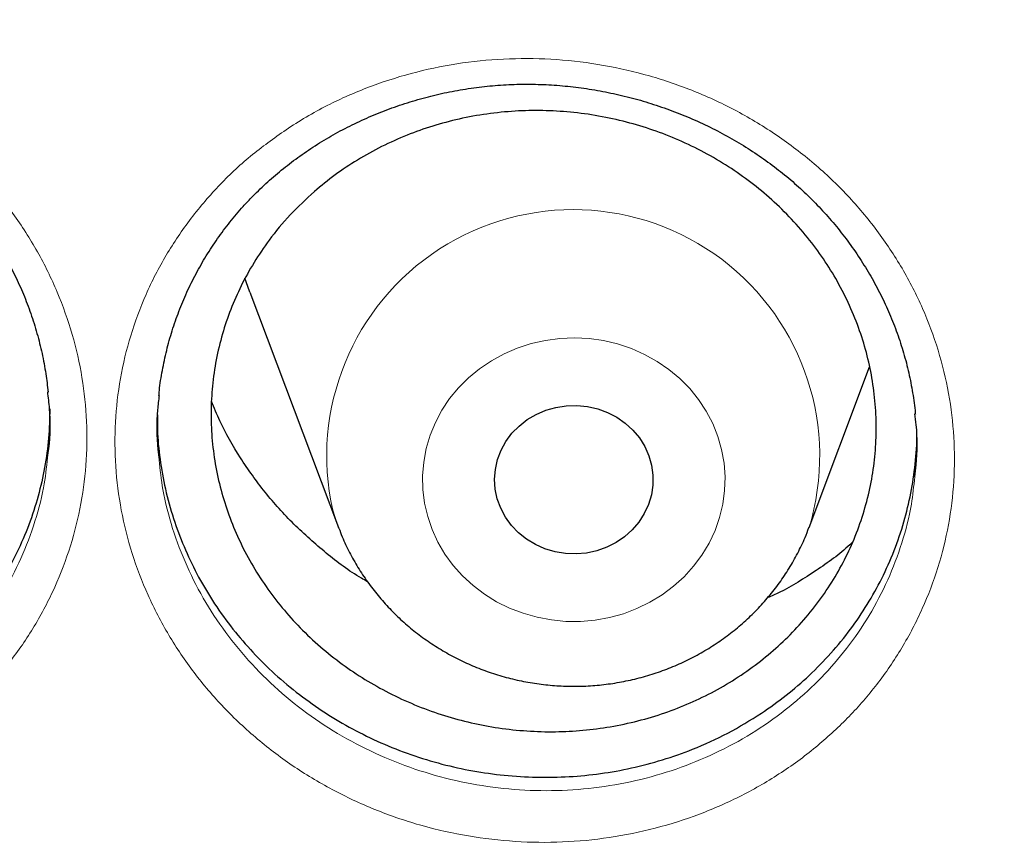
# Model space of a CAD drawing. Header units: millimetres. Extents: x 8 to 976, y 12 to 967.
# Tile 67 of 256: x 342 to 347, y 806 to 810. Entities that reach past the tile are written whole.
import ezdxf

# ---------------------------------------------------------------- set-up
doc = ezdxf.new("R2010")
doc.units = ezdxf.units.MM

msp = doc.modelspace()

# ---------------------------------------------------------------- linework, layer by layer
at = {"color": 7, "linetype": 'Continuous', "lineweight": 30}
for p, q in [((343.2444, 808.6818), (343.6915, 807.4936)), ((346.0676, 807.4936), (346.3727, 808.3045))]:
    msp.add_line(p, q, dxfattribs=at)
at = {"color": 7, "linetype": 'Continuous', "lineweight": 30, "flags": 128}
for points in [[(343.2444, 808.6818), (343.2339, 808.7107), (343.2195, 808.7532)], [(344.4932, 807.638), (344.4828, 807.6872), (344.4796, 807.7372), (344.4834, 807.7872), (344.4944, 807.8363), (344.5122, 807.8835), (344.5365, 807.9282), (344.567, 807.9693), (344.6031, 808.0063), (344.6441, 808.0385), (344.6893, 808.0652), (344.7379, 808.0861), (344.789, 808.1006), (344.8417, 808.1087), (344.8951, 808.1101), (344.9483, 808.1048), (345.0002, 808.0929), (345.0499, 808.0746), (345.0967, 808.0503), (345.1395, 808.0203), (345.1777, 807.9853), (345.2106, 807.9458), (345.2376, 807.9025), (345.2581, 807.8562), (345.272, 807.8078), (345.2788, 807.7581), (345.2785, 807.708), (345.2711, 807.6583), (345.2567, 807.61), (345.2355, 807.564), (345.2081, 807.521), (345.1747, 807.4818), (345.1361, 807.4472), (345.0929, 807.4177), (345.0459, 807.3938), (344.9959, 807.3761), (344.9439, 807.3647), (344.8907, 807.36), (344.8373, 807.3619), (344.7847, 807.3705), (344.7337, 807.3857), (344.6854, 807.407), (344.6405, 807.4342), (344.5999, 807.4668), (344.5643, 807.5042), (344.5343, 807.5457), (344.5104, 807.5905), (344.4932, 807.638)]]:
    msp.add_lwpolyline(points, dxfattribs=at)
at = {"color": 252, "linetype": 'Continuous', "lineweight": 0, "flags": 128}
for points in [[(344.1419, 807.5497), (344.1263, 807.6173), (344.1177, 807.6861), (344.1162, 807.7553), (344.1218, 807.8243), (344.1346, 807.8925), (344.1542, 807.9592), (344.1807, 808.0239), (344.2136, 808.0858), (344.2528, 808.1445), (344.2979, 808.1993), (344.3483, 808.2498), (344.4038, 808.2955), (344.4636, 808.336), (344.5274, 808.3708), (344.5944, 808.3997), (344.6641, 808.4225), (344.7359, 808.4388), (344.8089, 808.4485), (344.8826, 808.4515), (344.9563, 808.4479), (345.0293, 808.4377), (345.1009, 808.4208), (345.1704, 808.3976), (345.2372, 808.3681), (345.3006, 808.3328), (345.3601, 808.2919), (345.4152, 808.2458), (345.4652, 808.1949), (345.5098, 808.1397), (345.5484, 808.0808), (345.5809, 808.0186), (345.6068, 807.9538), (345.6259, 807.8869), (345.638, 807.8186), (345.643, 807.7495), (345.641, 807.6803), (345.6318, 807.6116), (345.6156, 807.5441), (345.5925, 807.4784), (345.5627, 807.415), (345.5266, 807.3546), (345.4845, 807.2978), (345.4366, 807.2451), (345.3836, 807.1969), (345.3259, 807.1538), (345.264, 807.1161), (345.1986, 807.0842), (345.1301, 807.0583), (345.0593, 807.0388), (344.9868, 807.0258), (344.9134, 807.0194), (344.8396, 807.0196), (344.7662, 807.0266), (344.6938, 807.0402), (344.6232, 807.0602), (344.555, 807.0866), (344.4898, 807.119), (344.4282, 807.1572), (344.3709, 807.2008), (344.3183, 807.2493), (344.2709, 807.3024), (344.2292, 807.3595), (344.1936, 807.4202), (344.1644, 807.4837), (344.1419, 807.5497)], [(343.6926, 807.4906), (343.6907, 807.4957), (343.6626, 807.5811)]]:
    msp.add_lwpolyline(points, dxfattribs=at)
at = {"color": 252, "linetype": 'Continuous', "lineweight": 0}
msp.add_arc((344.8766, 807.8547), 1.2445, 343.0946, 192.6994, dxfattribs=at)
for points, knots in [([(361.8798, 844.4039), (361.3833, 844.398), (360.3901, 844.3861), (358.9033, 844.2905), (357.4222, 844.138), (355.9497, 843.9234), (354.4974, 843.6502), (353.0678, 843.3198), (351.6632, 842.9342), (350.2777, 842.492), (348.9056, 841.9911), (347.5499, 841.4312), (346.2139, 840.8122), (344.9081, 840.1387), (343.6351, 839.412), (342.4049, 838.6381), (341.2188, 837.8196), (340.0785, 836.959), (338.9788, 836.053), (337.9155, 835.0976), (336.8914, 834.0936), (335.9095, 833.042), (334.9778, 831.951), (334.0982, 830.8226), (333.2772, 829.6659), (332.5153, 828.4839), (331.8128, 827.2794), (331.1664, 826.0476), (330.5737, 824.7831), (330.0371, 823.4878), (329.5589, 822.1637), (329.1431, 820.8213), (328.7907, 819.4629), (328.504, 818.0995), (328.2823, 816.7339), (328.1246, 815.3689), (328.0298, 813.9988), (327.998, 812.6177), (328.0306, 811.2284), (328.1288, 809.8334), (328.2923, 808.4439), (328.5208, 807.0624), (328.812, 805.6998), (329.1642, 804.3586), (329.5752, 803.0408), (330.0466, 801.741), (330.5805, 800.4537), (331.1773, 799.1818), (331.837, 797.9283), (332.5549, 796.7032), (333.3295, 795.5089), (334.1543, 794.3546), (335.0267, 793.2419), (335.944, 792.172), (336.9096, 791.1403), (337.928, 790.1427), (338.9982, 789.1819), (340.119, 788.2607), (341.2819, 787.3866), (342.4847, 786.5613), (343.7175, 785.7911), (344.9774, 785.0763), (346.2613, 784.4172), (347.5742, 783.8107), (348.922, 783.2547), (350.3026, 782.7512), (351.7139, 782.3025), (353.1448, 781.9125), (354.5926, 781.5819), (356.0458, 781.3129), (357.5014, 781.1049), (358.9563, 780.9569), (360.4167, 780.868), (361.8887, 780.8381), (363.3696, 780.8687), (364.8564, 780.9609), (366.3375, 781.1143), (367.81, 781.3286), (369.2623, 781.6019), (370.6919, 781.9323), (372.0965, 782.3179), (373.482, 782.7601), (374.8541, 783.261), (376.2097, 783.8209), (377.5458, 784.4399), (378.8516, 785.1134), (380.1245, 785.8401), (381.3548, 786.614), (382.5409, 787.4325), (383.6812, 788.2931), (384.7809, 789.1991), (385.8442, 790.1545), (386.8683, 791.1585), (387.8502, 792.2101), (388.7819, 793.3011), (389.6615, 794.4295), (390.4825, 795.5862), (391.2444, 796.7682), (391.9469, 797.9727), (392.5933, 799.2045), (393.186, 800.469), (393.7226, 801.7643), (394.2008, 803.0883), (394.6166, 804.4308), (394.969, 805.7892), (395.2557, 807.1526), (395.4774, 808.5182), (395.6351, 809.8832), (395.7299, 811.2533), (395.7617, 812.6344), (395.7291, 814.0237), (395.6309, 815.4187), (395.4674, 816.8082), (395.2389, 818.1897), (394.9476, 819.5522), (394.5955, 820.8935), (394.1845, 822.2113), (393.7131, 823.5111), (393.1792, 824.7984), (392.5824, 826.0703), (391.9227, 827.3238), (391.2048, 828.5489), (390.4302, 829.7432), (389.6054, 830.8975), (388.7329, 832.0102), (387.8157, 833.08), (386.85, 834.1118), (385.8317, 835.1094), (384.7615, 836.0702), (383.6407, 836.9914), (382.4778, 837.8655), (381.275, 838.6907), (380.0421, 839.461), (378.7822, 840.1758), (377.4984, 840.8349), (376.1855, 841.4414), (374.8377, 841.9974), (373.4571, 842.5009), (372.0458, 842.9496), (370.6149, 843.3396), (369.1671, 843.6702), (367.7139, 843.9391), (366.2583, 844.1474), (364.8034, 844.2945), (363.343, 844.3868), (362.3676, 844.3982), (361.8798, 844.4039)], [0, 0, 0, 0, 0.007, 0.014, 0.021, 0.028, 0.035, 0.041875, 0.04875, 0.055625, 0.0625, 0.0695, 0.0765, 0.0835, 0.0905, 0.0975, 0.104375, 0.11125, 0.118125, 0.125, 0.132, 0.139, 0.146, 0.153, 0.16, 0.166875, 0.17375, 0.180625, 0.1875, 0.1945, 0.2015, 0.2085, 0.2155, 0.2225, 0.229375, 0.23625, 0.243125, 0.25, 0.257, 0.264, 0.271, 0.278, 0.285, 0.291875, 0.29875, 0.305625, 0.3125, 0.3195, 0.3265, 0.3335, 0.3405, 0.3475, 0.354375, 0.36125, 0.368125, 0.375, 0.382, 0.389, 0.396, 0.403, 0.41, 0.416875, 0.42375, 0.430625, 0.4375, 0.4445, 0.4515, 0.4585, 0.4655, 0.4725, 0.479375, 0.48625, 0.493125, 0.5, 0.507, 0.514, 0.521, 0.528, 0.535, 0.541875, 0.54875, 0.555625, 0.5625, 0.5695, 0.5765, 0.5835, 0.5905, 0.5975, 0.604375, 0.61125, 0.618125, 0.625, 0.632, 0.639, 0.646, 0.653, 0.66, 0.666875, 0.67375, 0.680625, 0.6875, 0.6945, 0.7015, 0.7085, 0.7155, 0.7225, 0.729375, 0.73625, 0.743125, 0.75, 0.757, 0.764, 0.771, 0.778, 0.785, 0.791875, 0.79875, 0.805625, 0.8125, 0.8195, 0.8265, 0.8335, 0.8405, 0.8475, 0.854375, 0.86125, 0.868125, 0.875, 0.882, 0.889, 0.896, 0.903, 0.91, 0.916875, 0.92375, 0.930625, 0.9375, 0.9445, 0.9515, 0.9585, 0.9655, 0.9725, 0.979375, 0.98625, 0.993125, 1, 1, 1, 1]), ([(339.1177, 809.6689), (339.1823, 809.7054), (339.3117, 809.7785), (339.5209, 809.8621), (339.7411, 809.9264), (339.9715, 809.967), (340.2089, 809.9835), (340.4475, 809.9753), (340.6841, 809.9414), (340.9158, 809.8834), (341.1401, 809.8018), (341.3538, 809.6969), (341.5544, 809.5707), (341.7391, 809.4249), (341.9051, 809.2609), (342.051, 809.0815), (342.1753, 808.8884), (342.2755, 808.6838), (342.3511, 808.4705), (342.401, 808.2514), (342.4238, 808.0294), (342.4203, 807.8073), (342.3905, 807.5875), (342.3337, 807.3729), (342.2516, 807.166), (342.1453, 806.9696), (342.0152, 806.7866), (341.8639, 806.6187), (341.6972, 806.4718), (341.5187, 806.3467), (341.3263, 806.2395), (341.1159, 806.1505), (340.8896, 806.0824), (340.6562, 806.0387), (340.4186, 806.0207), (340.18, 806.0274), (339.9427, 806.0588), (339.7099, 806.1155), (339.4844, 806.196), (339.2695, 806.2992), (339.0684, 806.4243), (338.8829, 806.5688), (338.7151, 806.7313), (338.5679, 806.9104), (338.4423, 807.103), (338.3401, 807.3069), (338.2633, 807.5196), (338.2121, 807.7382), (338.1869, 807.96), (338.189, 808.1824), (338.2175, 808.4024), (338.2721, 808.6174), (338.3528, 808.8244), (338.4574, 809.021), (338.5758, 809.1916), (338.7016, 809.3368), (338.8292, 809.4594), (338.9672, 809.572), (339.0676, 809.6367), (339.1177, 809.6689)], [0, 0, 0, 0, 0.01724, 0.034531, 0.051771, 0.069683, 0.087652, 0.105563, 0.123449, 0.141392, 0.159278, 0.177195, 0.19517, 0.213088, 0.230935, 0.248839, 0.266686, 0.284571, 0.302514, 0.320399, 0.338231, 0.35612, 0.373951, 0.39182, 0.409745, 0.427614, 0.445473, 0.463389, 0.481248, 0.497809, 0.514369, 0.532362, 0.550413, 0.568404, 0.586313, 0.604279, 0.622188, 0.640137, 0.658145, 0.676095, 0.69397, 0.711903, 0.729778, 0.747662, 0.765605, 0.783489, 0.801342, 0.819251, 0.837104, 0.854951, 0.872855, 0.890703, 0.90853, 0.926413, 0.944238, 0.958152, 0.972119, 0.986086, 1, 1, 1, 1]), ([(343.4383, 809.5107), (343.4724, 809.5322), (343.5407, 809.5754), (343.6805, 809.6499), (343.8609, 809.7283), (344.0855, 809.7982), (344.3177, 809.8441), (344.5547, 809.8647), (344.7933, 809.8608), (345.0308, 809.8321), (345.264, 809.7781), (345.49, 809.7003), (345.7059, 809.5997), (345.9083, 809.4769), (346.0952, 809.3343), (346.2645, 809.1735), (346.4132, 808.9961), (346.5403, 808.8049), (346.6442, 808.6021), (346.7226, 808.3901), (346.7757, 808.172), (346.8027, 807.9502), (346.8022, 807.7274), (346.7753, 807.5065), (346.7221, 807.2905), (346.6429, 807.0822), (346.5395, 806.8841), (346.4151, 806.7017), (346.2722, 806.5372), (346.1115, 806.3876), (345.93, 806.2532), (345.7295, 806.1368), (345.5159, 806.0421), (345.2916, 805.9711), (345.0598, 805.924), (344.823, 805.9012), (344.5843, 805.9041), (344.3468, 805.9317), (344.1134, 805.9837), (343.8873, 806.0603), (343.6713, 806.1596), (343.4677, 806.2805), (343.2799, 806.4221), (343.1096, 806.5821), (342.9591, 806.7582), (342.8309, 806.9488), (342.726, 807.1509), (342.6451, 807.3622), (342.5907, 807.5806), (342.5626, 807.8029), (342.5608, 808.026), (342.5864, 808.2471), (342.6382, 808.4635), (342.7155, 808.6725), (342.8181, 808.8712), (342.9437, 809.0575), (343.0902, 809.2278), (343.2543, 809.3814), (343.377, 809.4676), (343.4383, 809.5107)], [0, 0, 0, 0, 0.00938, 0.01876, 0.036622, 0.05454, 0.0724, 0.090279, 0.108215, 0.126092, 0.144018, 0.162, 0.179924, 0.197812, 0.215758, 0.233646, 0.25152, 0.269452, 0.287326, 0.305181, 0.323092, 0.340945, 0.358819, 0.376749, 0.394621, 0.412455, 0.430344, 0.448175, 0.465055, 0.481934, 0.499803, 0.517729, 0.535598, 0.553461, 0.571382, 0.589245, 0.607139, 0.625091, 0.642985, 0.660871, 0.678815, 0.696702, 0.714595, 0.732546, 0.750439, 0.768294, 0.786207, 0.804063, 0.821967, 0.839929, 0.857837, 0.875699, 0.89362, 0.911483, 0.929318, 0.94721, 0.965045, 0.982523, 1, 1, 1, 1]), ([(338.4158, 807.9632), (338.4196, 807.9224), (338.4296, 807.8145), (338.4727, 807.6425), (338.5414, 807.4498), (338.6341, 807.2652), (338.7477, 807.0906), (338.881, 806.9284), (339.0328, 806.781), (339.2007, 806.6498), (339.3827, 806.5362), (339.5771, 806.4424), (339.7811, 806.3691), (339.9917, 806.3172), (340.2064, 806.2883), (340.4223, 806.2817), (340.6373, 806.2974), (340.8485, 806.3363), (341.0532, 806.3974), (341.2436, 806.4774), (341.4176, 806.5739), (341.5791, 806.6866), (341.7299, 806.819), (341.8668, 806.9704), (341.9845, 807.1356), (342.0809, 807.313), (342.1545, 807.5), (342.2041, 807.6788), (342.2174, 807.7963), (342.2232, 807.8473)], [0, 0, 0, 0, 0.023196, 0.061305, 0.099292, 0.137349, 0.175527, 0.213583, 0.251623, 0.289785, 0.327825, 0.366019, 0.404336, 0.44253, 0.480649, 0.518891, 0.557013, 0.5953, 0.633713, 0.672006, 0.707235, 0.742466, 0.780469, 0.818596, 0.8566, 0.894622, 0.932765, 0.970786, 1, 1, 1, 1]), ([(342.7859, 807.8356), (342.7912, 807.7855), (342.8034, 807.6685), (342.8506, 807.4879), (342.9232, 807.2965), (343.0184, 807.1135), (343.1343, 806.9408), (343.2706, 806.7812), (343.4247, 806.6362), (343.5947, 806.5077), (343.7789, 806.398), (343.9744, 806.3078), (344.179, 806.2381), (344.3902, 806.1906), (344.6052, 806.1652), (344.8212, 806.1622), (345.0354, 806.1823), (345.2452, 806.2244), (345.4481, 806.2882), (345.6414, 806.3734), (345.8228, 806.4783), (345.987, 806.5996), (346.1325, 806.7346), (346.2619, 806.8832), (346.3744, 807.0479), (346.4681, 807.227), (346.5392, 807.4152), (346.5847, 807.5902), (346.596, 807.7031), (346.6007, 807.7493)], [0, 0, 0, 0, 0.028378, 0.066388, 0.104306, 0.142342, 0.180258, 0.218241, 0.256347, 0.294331, 0.332307, 0.370404, 0.408381, 0.44637, 0.484481, 0.522469, 0.560395, 0.59844, 0.636365, 0.674296, 0.712348, 0.750277, 0.786138, 0.821998, 0.859853, 0.897831, 0.935691, 0.973625, 1, 1, 1, 1])]:
    msp.add_open_spline(points, degree=3, knots=knots, dxfattribs=at)
at = {"color": 7, "linetype": 'Continuous', "lineweight": 30}
for points, knots in [([(327.0285, 815.3102), (327.026, 815.2749), (327.0205, 815.198), (327.0129, 815.081), (327.005, 814.9545), (326.9969, 814.8211), (326.9886, 814.6748), (326.9805, 814.5161), (326.9726, 814.3459), (326.9648, 814.152), (326.9574, 813.9329), (326.9511, 813.6872), (326.9464, 813.4253), (326.944, 813.1471), (326.9442, 812.8527), (326.9475, 812.5421), (326.9543, 812.2154), (326.9644, 811.8987), (326.9771, 811.5969), (326.9912, 811.3218), (327.0069, 811.0595), (327.0236, 810.8157), (327.0406, 810.591), (327.0576, 810.3857), (327.0741, 810.2012), (327.0897, 810.0375), (327.1039, 809.8953), (327.1165, 809.7742), (327.1274, 809.6741), (327.1362, 809.594), (327.1426, 809.5375), (327.147, 809.4998), (327.1503, 809.4704), (327.1545, 809.4352), (327.1599, 809.3891), (327.1666, 809.333), (327.1764, 809.2523), (327.19, 809.143), (327.2084, 809.0007), (327.2298, 808.8404), (327.2544, 808.6641), (327.2814, 808.4787), (327.3104, 808.2879), (327.3405, 808.0974), (327.3718, 807.9075), (327.4041, 807.7184), (327.4568, 807.421), (327.5331, 807.017), (327.6343, 806.5261), (327.7393, 806.0546), (327.848, 805.598), (327.9657, 805.1345), (328.074, 804.7342), (328.1692, 804.3986), (328.2481, 804.1293), (328.3303, 803.8583), (328.4071, 803.6126), (328.475, 803.4015), (328.5301, 803.2336), (328.5776, 803.0911), (328.6154, 802.9796), (328.6441, 802.8957), (328.6648, 802.8357), (328.6835, 802.7818), (328.7039, 802.7231), (328.7296, 802.65), (328.7612, 802.5607), (328.7988, 802.4557), (328.8427, 802.3346), (328.8965, 802.1879), (328.9616, 802.0137), (329.0391, 801.8101), (329.1268, 801.5847), (329.2234, 801.3423), (329.3254, 801.0926), (329.4289, 800.8452), (329.5587, 800.5423), (329.7146, 800.1899), (329.8963, 799.7941), (330.0672, 799.4348), (330.2264, 799.1101), (330.3736, 798.8178), (330.5147, 798.5443), (330.6493, 798.2892), (330.777, 798.0524), (330.9781, 797.6865), (331.2623, 797.1873), (331.5439, 796.7181), (331.7324, 796.4137), (331.821, 796.2721), (331.9106, 796.1307), (332.001, 795.9895), (332.0923, 795.8486), (332.1825, 795.7109), (332.2647, 795.5869), (332.3344, 795.4826), (332.3894, 795.401), (332.4323, 795.3375), (332.4649, 795.2896), (332.4941, 795.2468), (332.5275, 795.198), (332.573, 795.1319), (332.6317, 795.0469), (332.7048, 794.942), (332.7912, 794.8192), (332.891, 794.6787), (332.9973, 794.5308), (333.1088, 794.3775), (333.2243, 794.2206), (333.35, 794.052), (333.4862, 793.8719), (333.6322, 793.6814), (333.8524, 793.3987), (334.1419, 793.0366), (334.4871, 792.6195), (334.8137, 792.2372), (335.1212, 791.8874), (335.42, 791.5568), (335.7095, 791.2448), (335.9874, 790.9526), (336.2532, 790.6795), (336.5066, 790.425), (336.7487, 790.1868), (336.9936, 789.9504), (337.2445, 789.7132), (337.5079, 789.4694), (337.7754, 789.2271), (338.0503, 788.9833), (338.3328, 788.7384), (338.6017, 788.5103), (338.8558, 788.2992), (339.094, 788.1048), (339.337, 787.91), (339.585, 787.7151), (339.8366, 787.521), (340.0577, 787.3536), (340.2415, 787.2165), (340.3825, 787.1126), (340.5086, 787.0205), (340.6196, 786.9402), (340.7101, 786.8752), (340.7817, 786.8241), (340.8344, 786.7867), (340.8749, 786.758), (340.9097, 786.7334), (340.9525, 786.7032), (341.013, 786.6608), (341.094, 786.6042), (341.1926, 786.5358), (341.3091, 786.4556), (341.4437, 786.3639), (341.5964, 786.2609), (341.8983, 786.0597), (342.3505, 785.7665), (342.9563, 785.3909), (343.5812, 785.0206), (344.2255, 784.6566), (344.8854, 784.3018), (345.5605, 783.957), (346.2495, 783.6233), (346.9505, 783.3023), (347.6927, 782.9816), (348.4703, 782.6667), (349.2822, 782.3607), (350.0899, 782.0782), (350.8925, 781.8185), (351.6845, 781.5821), (352.4653, 781.3679), (353.2355, 781.1745), (354.0031, 780.999), (354.8067, 780.8332), (355.6493, 780.6791), (356.531, 780.5396), (357.4162, 780.4212), (358.3043, 780.3241), (359.1947, 780.2484), (360.0869, 780.1941), (360.9802, 780.1614), (361.8742, 780.1504), (362.7682, 780.1611), (363.6615, 780.1936), (364.5537, 780.2476), (365.4442, 780.323), (366.3323, 780.4199), (367.2185, 780.5381), (368.1034, 780.6778), (368.9567, 780.8338), (369.7785, 781.0036), (370.5686, 781.185), (371.3569, 781.3842), (372.1429, 781.6015), (372.9215, 781.8356), (373.6942, 782.0868), (374.4647, 782.3564), (375.2411, 782.6481), (375.9706, 782.942), (376.6525, 783.2337), (377.2862, 783.5193), (377.923, 783.8215), (378.459, 784.0889), (378.8949, 784.3148), (379.231, 784.4936), (379.5675, 784.6772), (379.9041, 784.8656), (380.2364, 785.0563), (380.5578, 785.2454), (380.8618, 785.4285), (381.1467, 785.6039), (381.4127, 785.771), (381.66, 785.9294), (381.889, 786.0787), (382.0794, 786.2048), (382.2349, 786.3091), (382.3589, 786.3931), (382.4749, 786.4724), (382.5831, 786.5469), (382.6826, 786.616), (382.7701, 786.6772), (382.8394, 786.7259), (382.8913, 786.7626), (382.9356, 786.794), (382.9854, 786.8294), (383.0467, 786.8732), (383.1182, 786.9245), (383.2151, 786.9944), (383.3391, 787.0847), (383.4933, 787.198), (383.6678, 787.328), (383.8633, 787.4755), (384.08, 787.6417), (384.3138, 787.824), (384.5643, 788.023), (384.8148, 788.2259), (385.0633, 788.4312), (385.3051, 788.6346), (385.5491, 788.8439), (385.7905, 789.055), (386.0274, 789.2659), (386.3622, 789.5699), (386.7871, 789.9678), (387.2824, 790.4518), (387.7453, 790.9227), (388.1775, 791.3796), (388.5899, 791.8319), (388.9829, 792.279), (389.358, 792.7211), (389.7186, 793.1612), (390.112, 793.6584), (390.5372, 794.2184), (390.9897, 794.8442), (391.4266, 795.4794), (391.8267, 796.0911), (392.1924, 796.6779), (392.528, 797.2411), (392.8556, 797.8173), (393.1765, 798.4099), (393.4903, 799.0197), (393.7375, 799.5271), (393.9241, 799.9259), (394.0539, 800.2107), (394.1817, 800.4988), (394.3076, 800.7904), (394.4305, 801.0831), (394.5448, 801.3633), (394.6476, 801.6221), (394.737, 801.8528), (394.8158, 802.0607), (394.8844, 802.2455), (394.9364, 802.3881), (394.9744, 802.4936), (395.0007, 802.5672), (395.0242, 802.6333), (395.0449, 802.6923), (395.0632, 802.7445), (395.0801, 802.7929), (395.098, 802.8447), (395.1202, 802.909), (395.1484, 802.9915), (395.1827, 803.0931), (395.2228, 803.2131), (395.2683, 803.3514), (395.3191, 803.5081), (395.4224, 803.8334), (395.569, 804.3175), (395.7463, 804.9512), (395.8933, 805.5217), (396.015, 806.0309), (396.1162, 806.4844), (396.2106, 806.9383), (396.2808, 807.3028), (396.3306, 807.5767), (396.3625, 807.7585), (396.3935, 807.9411), (396.4235, 808.1243), (396.4524, 808.3082), (396.4802, 808.4921), (396.5062, 808.6708), (396.5297, 808.8395), (396.5502, 808.9922), (396.5677, 809.1277), (396.5823, 809.2439), (396.5941, 809.3408), (396.6028, 809.4143), (396.6088, 809.4656), (396.6132, 809.5039), (396.6178, 809.544), (396.6236, 809.5957), (396.6309, 809.6609), (396.6407, 809.751), (396.6532, 809.8699), (396.6684, 810.021), (396.6852, 810.1964), (396.703, 810.3963), (396.7199, 810.6021), (396.7357, 810.8107), (396.7501, 811.0192), (396.7639, 811.2427), (396.7768, 811.479), (396.7903, 811.7692), (396.8023, 812.1019), (396.8111, 812.4677), (396.8154, 812.8138), (396.8158, 813.1402), (396.813, 813.4468), (396.8077, 813.7337), (396.8005, 813.9908), (396.7923, 814.2196), (396.7837, 814.4219), (396.7746, 814.6089), (396.7652, 814.7806), (396.7559, 814.9351), (396.7471, 815.0748), (396.7392, 815.198), (396.7337, 815.2749), (396.7312, 815.3102)], [0, 0, 0, 0, 0.0009265, 0.0020153, 0.0031174, 0.0043621, 0.0057274, 0.0072008, 0.0087824, 0.0104719, 0.012602, 0.0148824, 0.0173128, 0.0198934, 0.0226243, 0.0255053, 0.0285362, 0.0317174, 0.0343222, 0.0369399, 0.0393797, 0.0416333, 0.0437365, 0.0456467, 0.0473639, 0.0488881, 0.0502193, 0.0513387, 0.052272, 0.053019, 0.0535799, 0.0538504, 0.0540754, 0.0544002, 0.0548373, 0.0553629, 0.0559711, 0.0570941, 0.0584214, 0.059953, 0.0615834, 0.0633624, 0.0651515, 0.0669351, 0.0687133, 0.0704859, 0.0722532, 0.077085, 0.0818755, 0.0861274, 0.0904466, 0.094855, 0.0993527, 0.1019104, 0.1044962, 0.1071098, 0.1097355, 0.1116079, 0.113235, 0.1146171, 0.1157541, 0.1164872, 0.1170635, 0.1175078, 0.1180599, 0.1187797, 0.1196483, 0.1206749, 0.1218595, 0.1232023, 0.1249869, 0.126991, 0.1292143, 0.131657, 0.1341868, 0.1366497, 0.1390459, 0.1432653, 0.1472597, 0.1510293, 0.1542052, 0.1572019, 0.1600193, 0.1626578, 0.165117, 0.1674012, 0.1741097, 0.1808608, 0.1823823, 0.183906, 0.1854317, 0.1869596, 0.1884897, 0.190022, 0.191458, 0.1925529, 0.1934491, 0.1941466, 0.1946454, 0.1950304, 0.1955623, 0.1962602, 0.1972212, 0.1983844, 0.1997499, 0.2013177, 0.2030878, 0.2047173, 0.2064873, 0.2083976, 0.2104486, 0.2126399, 0.2149324, 0.2202022, 0.225249, 0.2296435, 0.2338538, 0.2378798, 0.2417217, 0.2453793, 0.2487924, 0.2520279, 0.2550857, 0.2579661, 0.2612152, 0.2644013, 0.2676431, 0.270941, 0.2742946, 0.2777042, 0.2804224, 0.2831752, 0.2859624, 0.2887842, 0.2916405, 0.2944835, 0.2962188, 0.2977831, 0.2991766, 0.3003994, 0.3014513, 0.302158, 0.3027561, 0.3031811, 0.3034857, 0.3038939, 0.3045841, 0.3054644, 0.3065349, 0.3077957, 0.3092466, 0.3108877, 0.3127189, 0.3189409, 0.3252774, 0.3317279, 0.3382924, 0.3449709, 0.3516409, 0.358421, 0.3652789, 0.3720702, 0.3798228, 0.3874625, 0.3949893, 0.4024031, 0.4097041, 0.4167651, 0.4237174, 0.4305937, 0.4374673, 0.445278, 0.4530885, 0.4608989, 0.4687091, 0.4765191, 0.484329, 0.492139, 0.4999491, 0.5077592, 0.5155692, 0.5233791, 0.5311891, 0.5389993, 0.5468107, 0.5546458, 0.5625139, 0.5695915, 0.5766955, 0.5838259, 0.5909825, 0.5981656, 0.6052461, 0.6124054, 0.619708, 0.6271539, 0.6332004, 0.6393382, 0.6455674, 0.6518881, 0.6552355, 0.6586079, 0.6620055, 0.6654281, 0.6688726, 0.6722061, 0.6753597, 0.6783332, 0.6811266, 0.6837399, 0.6861731, 0.6884262, 0.6898422, 0.6911765, 0.692429, 0.6935999, 0.6946891, 0.6956708, 0.6964567, 0.6969554, 0.6973713, 0.69791, 0.6985897, 0.699389, 0.7002639, 0.7017888, 0.7034971, 0.7053888, 0.7076192, 0.71006, 0.7127115, 0.7155736, 0.7186462, 0.7213676, 0.7242342, 0.7271406, 0.7300172, 0.732864, 0.7356811, 0.7422038, 0.7485608, 0.7543803, 0.7600537, 0.7655814, 0.770963, 0.7761988, 0.7813169, 0.7864235, 0.7934424, 0.8004583, 0.8074712, 0.814481, 0.8204264, 0.8263792, 0.8324266, 0.83859, 0.8448692, 0.8512645, 0.8541151, 0.8569883, 0.859884, 0.8628021, 0.8657425, 0.868642, 0.8711514, 0.8734293, 0.8754757, 0.8772902, 0.8788731, 0.8796676, 0.8803876, 0.8810332, 0.8816046, 0.8821122, 0.8825623, 0.8830175, 0.883627, 0.884438, 0.8854254, 0.8865894, 0.8879297, 0.8894465, 0.891139, 0.8973602, 0.9034228, 0.9093267, 0.9136504, 0.9179034, 0.9221769, 0.9264834, 0.9281842, 0.9298902, 0.9316011, 0.9333171, 0.9350383, 0.9367645, 0.9384775, 0.9400471, 0.9414914, 0.9427553, 0.9438392, 0.9447429, 0.9454653, 0.9458958, 0.9461788, 0.9465358, 0.9470179, 0.9476253, 0.9483578, 0.9495394, 0.9509471, 0.9525809, 0.9544408, 0.9565268, 0.9583244, 0.9602615, 0.9623382, 0.9645545, 0.9668446, 0.9704216, 0.9738153, 0.977026, 0.9800537, 0.9828983, 0.9855597, 0.988038, 0.9900562, 0.9919342, 0.993672, 0.9952697, 0.9967184, 0.9979847, 0.9990735, 1, 1, 1, 1]), ([(339.2167, 809.5564), (339.2316, 809.5656), (339.2761, 809.5929), (339.3531, 809.6348), (339.4487, 809.6804), (339.5478, 809.7208), (339.65, 809.7562), (339.7548, 809.7861), (339.8619, 809.8105), (339.9708, 809.8292), (340.0809, 809.8422), (340.1917, 809.8492), (340.3027, 809.8503), (340.4132, 809.8454), (340.5229, 809.8347), (340.6312, 809.8182), (340.7378, 809.796), (340.8426, 809.7679), (340.9461, 809.7343), (341.0484, 809.6949), (341.1492, 809.6499), (341.2479, 809.5994), (341.3439, 809.5437), (341.4368, 809.4829), (341.5259, 809.4176), (341.6107, 809.348), (341.6908, 809.2745), (341.7657, 809.1975), (341.8352, 809.1176), (341.899, 809.0348), (341.9575, 808.9489), (342.0108, 808.8598), (342.059, 808.7674), (342.1019, 808.6721), (342.1391, 808.5743), (342.1704, 808.4743), (342.1956, 808.3728), (342.2145, 808.2737), (342.2218, 808.2083), (342.2252, 808.1774)], [0, 0, 0, 0, 0.013555, 0.040583, 0.067724, 0.095028, 0.122485, 0.150069, 0.17775, 0.205492, 0.233252, 0.260976, 0.288619, 0.316144, 0.343515, 0.370708, 0.39768, 0.42448, 0.45148, 0.478761, 0.50628, 0.533986, 0.561819, 0.589716, 0.617603, 0.645401, 0.67305, 0.700496, 0.727698, 0.754632, 0.781474, 0.808551, 0.83587, 0.863401, 0.891112, 0.918958, 0.9469, 0.974883, 1, 1, 1, 1]), ([(329.5316, 809.7522), (329.5452, 809.6246), (329.5738, 809.3549), (329.6254, 808.9439), (329.6845, 808.5193), (329.7502, 808.0955), (329.8221, 807.6725), (329.9004, 807.2506), (329.9849, 806.8298), (330.0758, 806.4101), (330.1729, 805.9916), (330.2763, 805.5745), (330.3859, 805.1588), (330.5017, 804.7445), (330.6237, 804.3318), (330.7519, 803.9208), (330.8862, 803.5115), (331.0266, 803.104), (331.173, 802.6984), (331.3256, 802.2947), (331.4841, 801.8931), (331.6487, 801.4937), (331.8192, 801.0964), (331.9956, 800.7015), (332.178, 800.3089), (332.3661, 799.9187), (332.5601, 799.5311), (332.7599, 799.146), (332.9654, 798.7636), (333.1767, 798.384), (333.3935, 798.0072), (333.616, 797.6332), (333.8441, 797.2623), (334.0777, 796.8944), (334.3168, 796.5296), (334.5613, 796.1679), (334.8112, 795.8096), (335.0664, 795.4545), (335.3269, 795.1029), (335.5927, 794.7547), (335.8636, 794.4101), (336.1397, 794.0691), (336.4208, 793.7317), (336.707, 793.3981), (336.9981, 793.0683), (337.2941, 792.7423), (337.595, 792.4203), (337.9006, 792.1023), (338.211, 791.7883), (338.5261, 791.4785), (338.8458, 791.1728), (339.17, 790.8714), (339.4986, 790.5743), (339.8317, 790.2816), (340.1692, 789.9932), (340.5109, 789.7093), (340.8568, 789.43), (341.2069, 789.1553), (341.5611, 788.8852), (341.9192, 788.6198), (342.2813, 788.3591), (342.6473, 788.1032), (343.017, 787.8522), (343.3905, 787.6061), (343.7676, 787.3649), (344.1483, 787.1287), (344.5325, 786.8976), (344.9201, 786.6715), (345.3111, 786.4506), (345.7053, 786.2348), (346.1027, 786.0243), (346.5032, 785.819), (346.9068, 785.619), (347.3133, 785.4244), (347.7227, 785.2351), (348.1348, 785.0512), (348.5497, 784.8728), (348.9672, 784.6999), (349.3873, 784.5325), (349.8098, 784.3706), (350.2347, 784.2143), (350.6619, 784.0637), (351.0913, 783.9187), (351.5228, 783.7794), (351.9564, 783.6457), (352.3919, 783.5178), (352.8293, 783.3957), (353.2685, 783.2793), (353.7094, 783.1687), (354.1519, 783.0639), (354.5959, 782.965), (355.0414, 782.872), (355.4882, 782.7847), (355.9362, 782.7035), (356.3855, 782.6281), (356.8358, 782.5587), (357.2871, 782.4952), (357.7393, 782.4376), (358.1923, 782.386), (358.6461, 782.3404), (359.1005, 782.3008), (359.5555, 782.2672), (360.0109, 782.2395), (360.4666, 782.2179), (360.9227, 782.2023), (361.3789, 782.1927), (361.8353, 782.1891), (362.2916, 782.1915), (362.7479, 782.1999), (363.204, 782.2144), (363.6599, 782.2348), (364.1153, 782.2613), (364.5704, 782.2938), (365.0249, 782.3322), (365.4788, 782.3767), (365.932, 782.4271), (366.3844, 782.4835), (366.8359, 782.5458), (367.2864, 782.6141), (367.7359, 782.6883), (368.1842, 782.7684), (368.6312, 782.8545), (369.0769, 782.9464), (369.5213, 783.0441), (369.9641, 783.1478), (370.4053, 783.2572), (370.8448, 783.3725), (371.2826, 783.4935), (371.7185, 783.6203), (372.1524, 783.7528), (372.5844, 783.8911), (373.0142, 784.035), (373.4418, 784.1845), (373.8672, 784.3397), (374.2902, 784.5005), (374.7107, 784.6668), (375.1288, 784.8387), (375.5442, 785.016), (375.9569, 785.1988), (376.3668, 785.387), (376.7739, 785.5806), (377.178, 785.7796), (377.5792, 785.9838), (377.9772, 786.1934), (378.372, 786.4081), (378.7636, 786.628), (379.1519, 786.8531), (379.5368, 787.0833), (379.9182, 787.3185), (380.296, 787.5587), (380.6702, 787.8039), (381.0407, 788.054), (381.4074, 788.3089), (381.7703, 788.5686), (382.1292, 788.8331), (382.4842, 789.1023), (382.835, 789.3762), (383.1818, 789.6546), (383.5244, 789.9376), (383.8626, 790.2251), (384.1966, 790.517), (384.5261, 790.8133), (384.8512, 791.1139), (385.1718, 791.4187), (385.4878, 791.7278), (385.7991, 792.0409), (386.1057, 792.3582), (386.4075, 792.6795), (386.7045, 793.0047), (386.9966, 793.3337), (387.2837, 793.6666), (387.5658, 794.0033), (387.8429, 794.3436), (388.1148, 794.6876), (388.3816, 795.035), (388.6431, 795.386), (388.8994, 795.7404), (389.1503, 796.0981), (389.3959, 796.4591), (389.636, 796.8233), (389.8707, 797.1907), (390.0999, 797.5611), (390.3234, 797.9344), (390.5414, 798.3107), (390.7537, 798.6898), (390.9604, 799.0717), (391.1613, 799.4562), (391.3564, 799.8434), (391.5457, 800.2331), (391.7292, 800.6252), (391.9068, 801.0197), (392.0784, 801.4166), (392.2441, 801.8156), (392.4039, 802.2168), (392.5576, 802.6201), (392.7052, 803.0253), (392.8468, 803.4325), (392.9823, 803.8414), (393.1117, 804.2521), (393.2349, 804.6645), (393.3519, 805.0785), (393.4627, 805.4939), (393.5673, 805.9108), (393.6656, 806.329), (393.7577, 806.7485), (393.8434, 807.1691), (393.9229, 807.5909), (393.9961, 808.0136), (394.0629, 808.4372), (394.1235, 808.8617), (394.1773, 809.287), (394.2142, 809.6058), (394.2311, 809.7831), (394.2345, 809.8181)], [0, 0, 0, 0, 0.004275, 0.009032, 0.013789, 0.018546, 0.023303, 0.02806, 0.032817, 0.037574, 0.042332, 0.047089, 0.051846, 0.056603, 0.06136, 0.066118, 0.070875, 0.075632, 0.08039, 0.085147, 0.089905, 0.094662, 0.099419, 0.104177, 0.108935, 0.113692, 0.11845, 0.123207, 0.127965, 0.132723, 0.137481, 0.142239, 0.146996, 0.151754, 0.156512, 0.16127, 0.166028, 0.170786, 0.175545, 0.180303, 0.185061, 0.189819, 0.194577, 0.199336, 0.204094, 0.208852, 0.213611, 0.218369, 0.223128, 0.227886, 0.232645, 0.237404, 0.242162, 0.246921, 0.25168, 0.256438, 0.261197, 0.265956, 0.270715, 0.275474, 0.280233, 0.284992, 0.289751, 0.29451, 0.299269, 0.304028, 0.308787, 0.313546, 0.318305, 0.323065, 0.327824, 0.332583, 0.337342, 0.342102, 0.346861, 0.35162, 0.35638, 0.361139, 0.365899, 0.370658, 0.375418, 0.380177, 0.384937, 0.389696, 0.394456, 0.399215, 0.403975, 0.408734, 0.413494, 0.418253, 0.423013, 0.427773, 0.432532, 0.437292, 0.442052, 0.446811, 0.451571, 0.456331, 0.46109, 0.46585, 0.47061, 0.475369, 0.480129, 0.484889, 0.489649, 0.494408, 0.499168, 0.503928, 0.508687, 0.513447, 0.518207, 0.522967, 0.527726, 0.532486, 0.537246, 0.542005, 0.546765, 0.551525, 0.556285, 0.561044, 0.565804, 0.570564, 0.575323, 0.580083, 0.584843, 0.589602, 0.594362, 0.599121, 0.603881, 0.608641, 0.6134, 0.61816, 0.622919, 0.627679, 0.632438, 0.637198, 0.641957, 0.646717, 0.651476, 0.656236, 0.660995, 0.665754, 0.670514, 0.675273, 0.680032, 0.684792, 0.689551, 0.69431, 0.699069, 0.703829, 0.708588, 0.713347, 0.718106, 0.722865, 0.727624, 0.732383, 0.737142, 0.741901, 0.74666, 0.751419, 0.756177, 0.760936, 0.765695, 0.770454, 0.775212, 0.779971, 0.78473, 0.789488, 0.794247, 0.799005, 0.803764, 0.808522, 0.813281, 0.818039, 0.822797, 0.827555, 0.832314, 0.837072, 0.84183, 0.846588, 0.851346, 0.856104, 0.860862, 0.86562, 0.870378, 0.875136, 0.879893, 0.884651, 0.889409, 0.894167, 0.898924, 0.903682, 0.90844, 0.913197, 0.917954, 0.922712, 0.927469, 0.932227, 0.936984, 0.941741, 0.946499, 0.951256, 0.956013, 0.960771, 0.965528, 0.970285, 0.975042, 0.979799, 0.984556, 0.989314, 0.994071, 0.998828, 1, 1, 1, 1]), ([(343.2508, 809.1585), (343.2628, 809.1707), (343.2988, 809.2073), (343.3625, 809.2655), (343.4433, 809.3316), (343.5287, 809.3934), (343.6184, 809.4509), (343.7121, 809.5037), (343.8094, 809.5515), (343.9098, 809.5943), (344.0129, 809.6316), (344.1182, 809.6633), (344.2251, 809.6893), (344.3331, 809.7093), (344.4418, 809.7234), (344.5507, 809.7316), (344.6593, 809.7337), (344.7678, 809.7298), (344.8765, 809.7201), (344.9854, 809.7045), (345.0943, 809.6831), (345.2026, 809.6559), (345.3096, 809.6229), (345.4148, 809.5844), (345.5175, 809.5404), (345.6172, 809.4914), (345.7132, 809.4375), (345.8051, 809.3791), (345.8925, 809.3165), (345.9752, 809.2498), (346.0534, 809.1789), (346.1276, 809.1037), (346.1977, 809.0242), (346.2633, 808.9406), (346.3241, 808.8533), (346.3798, 808.7626), (346.43, 808.6691), (346.4745, 808.5731), (346.5131, 808.4751), (346.5455, 808.3756), (346.5718, 808.2751), (346.5909, 808.174), (346.6015, 808.1043), (346.6038, 808.0684), (346.604, 808.0663)], [0, 0, 0, 0, 0.012131, 0.036414, 0.060798, 0.085328, 0.109988, 0.134759, 0.159614, 0.184521, 0.20944, 0.234324, 0.259133, 0.283835, 0.308397, 0.332797, 0.357004, 0.381075, 0.405322, 0.429813, 0.454512, 0.47937, 0.504337, 0.529353, 0.554352, 0.579262, 0.60403, 0.628612, 0.652966, 0.677075, 0.701101, 0.725348, 0.749806, 0.774452, 0.799251, 0.824171, 0.849169, 0.874206, 0.899234, 0.924204, 0.949091, 0.973865, 0.998509, 1, 1, 1, 1]), ([(343.5697, 809.1906), (343.6042, 809.2191), (343.6732, 809.2761), (343.7871, 809.3516), (343.9084, 809.419), (344.0357, 809.4761), (344.1666, 809.5225), (344.3015, 809.5586), (344.4407, 809.5839), (344.582, 809.5982), (344.723, 809.601), (344.864, 809.5931), (345.0054, 809.5737), (345.1448, 809.5433), (345.2799, 809.5024), (345.4112, 809.4513), (345.5388, 809.3895), (345.6605, 809.3178), (345.7745, 809.2378), (345.8811, 809.1493), (345.9805, 809.0519), (346.0709, 808.9472), (346.1508, 808.837), (346.2208, 808.7212), (346.2808, 808.5994), (346.3296, 808.4734), (346.3666, 808.3455), (346.3921, 808.2155), (346.406, 808.0828), (346.4078, 807.9498), (346.3976, 807.8187), (346.3758, 807.689), (346.342, 807.5605), (346.2966, 807.4355), (346.2405, 807.3158), (346.1738, 807.2011), (346.0962, 807.0912), (346.0086, 806.9881), (345.9128, 806.8934), (345.8088, 806.8066), (345.696, 806.7277), (345.5762, 806.6582), (345.4515, 806.5991), (345.3218, 806.55), (345.1865, 806.511), (345.0479, 806.483), (344.9084, 806.4662), (344.7676, 806.4603), (344.6251, 806.4657), (344.4834, 806.4823), (344.3447, 806.5098), (344.2088, 806.5479), (344.0752, 806.597), (343.9463, 806.6564), (343.8243, 806.7251), (343.7085, 806.8028), (343.5989, 806.89), (343.4975, 806.9855), (343.4058, 807.0876), (343.3232, 807.1961), (343.25, 807.3117), (343.1874, 807.4325), (343.1364, 807.5563), (343.0964, 807.6835), (343.0677, 807.8143), (343.051, 807.9467), (343.0463, 808.0784), (343.0534, 808.2098), (343.0724, 808.3412), (343.1034, 808.4704), (343.1457, 808.5951), (343.1989, 808.716), (343.2636, 808.8332), (343.3453, 808.9538), (343.4453, 809.0755), (343.5281, 809.1521), (343.5697, 809.1906)], [0, 0, 0, 0, 0.013238, 0.026476, 0.040099, 0.053721, 0.066959, 0.080197, 0.093819, 0.107441, 0.120681, 0.13392, 0.147544, 0.161168, 0.174406, 0.187643, 0.201265, 0.214887, 0.22812, 0.241353, 0.25497, 0.268589, 0.281817, 0.295045, 0.308657, 0.322269, 0.335494, 0.348718, 0.362325, 0.375935, 0.389159, 0.402383, 0.41599, 0.429598, 0.442824, 0.45605, 0.469662, 0.483273, 0.496503, 0.509735, 0.52335, 0.536966, 0.550203, 0.563439, 0.57706, 0.590681, 0.60392, 0.617159, 0.630783, 0.644406, 0.657645, 0.670883, 0.684506, 0.698129, 0.711364, 0.724598, 0.738218, 0.751837, 0.765067, 0.778296, 0.79191, 0.805524, 0.818749, 0.831975, 0.845583, 0.859193, 0.872416, 0.88564, 0.899248, 0.912855, 0.92608, 0.939306, 0.952915, 0.966524, 0.983169, 1, 1, 1, 1]), ([(342.7848, 808.1584), (342.7855, 808.1677), (342.7891, 808.2109), (342.8017, 808.2876), (342.823, 808.3882), (342.851, 808.4878), (342.885, 808.5858), (342.9252, 808.6818), (342.9713, 808.7754), (343.0231, 808.866), (343.0802, 808.9532), (343.1426, 809.0366), (343.2, 809.1047), (343.2373, 809.1442), (343.2508, 809.1585)], [0, 0, 0, 0, 0.025044, 0.116814, 0.209101, 0.301783, 0.39472, 0.487741, 0.580652, 0.673303, 0.76558, 0.857384, 0.948628, 1, 1, 1, 1]), ([(342.2232, 807.8473), (342.2254, 807.8624), (342.2372, 807.9437), (342.238, 808.0557), (342.227, 808.1511), (342.2236, 808.1797)], [0, 0, 0, 0, 0.138434, 0.74164, 1, 1, 1, 1]), ([(342.7863, 808.1608), (342.7833, 808.1367), (342.7718, 808.0462), (342.7722, 807.9367), (342.7836, 807.8527), (342.7859, 807.8356)], [0, 0, 0, 0, 0.223887, 0.841499, 1, 1, 1, 1]), ([(342.2342, 808.0931), (342.233, 808.0433), (342.2306, 807.9441), (342.2099, 807.7968), (342.1769, 807.6506), (342.13, 807.5065), (342.0702, 807.3671), (341.9984, 807.2345), (341.9151, 807.1082), (341.8196, 806.9881), (341.7042, 806.8672), (341.568, 806.7482), (341.46, 806.6767), (341.4057, 806.6408)], [0, 0, 0, 0, 0.086199, 0.172059, 0.257926, 0.346287, 0.434646, 0.520485, 0.606329, 0.69466, 0.782987, 0.890897, 1, 1, 1, 1]), ([(343.8374, 807.22), (343.8273, 807.2257), (343.7532, 807.2673), (343.6272, 807.3632), (343.4636, 807.5077), (343.3183, 807.6695), (343.1934, 807.8446), (343.1036, 807.9995), (343.0643, 808.0981), (343.0511, 808.1313)], [0, 0, 0, 0, 0.027814, 0.203634, 0.380111, 0.557146, 0.733624, 0.910191, 1, 1, 1, 1]), ([(342.7771, 808.0635), (342.777, 808.0319), (342.7768, 807.9507), (342.7914, 807.8188), (342.8196, 807.669), (342.8621, 807.5218), (342.917, 807.3794), (342.9843, 807.2415), (343.0642, 807.1077), (343.156, 806.9805), (343.258, 806.8619), (343.3701, 806.7512), (343.4927, 806.6486), (343.624, 806.556), (343.7616, 806.4748), (343.9056, 806.4044), (344.0565, 806.3448), (344.2121, 806.2974), (344.3697, 806.2627), (344.5296, 806.2402), (344.6922, 806.2303), (344.8548, 806.2334), (345.0147, 806.2492), (345.1723, 806.2773), (345.328, 806.3181), (345.4915, 806.3759), (345.6603, 806.4523), (345.7708, 806.5208), (345.8264, 806.5553)], [0, 0, 0, 0, 0.024025, 0.061673, 0.100402, 0.139133, 0.176822, 0.214513, 0.253284, 0.292056, 0.329834, 0.367612, 0.40649, 0.445367, 0.483089, 0.520812, 0.559628, 0.598442, 0.636201, 0.673962, 0.712817, 0.751674, 0.789423, 0.827174, 0.866018, 0.904863, 0.952173, 1, 1, 1, 1]), ([(346.6007, 807.7493), (346.6034, 807.7698), (346.6149, 807.8564), (346.6153, 807.9639), (346.604, 808.0495), (346.6016, 808.0685)], [0, 0, 0, 0, 0.193505, 0.821662, 1, 1, 1, 1]), ([(345.8264, 806.5553), (345.8687, 806.5849), (345.9532, 806.644), (346.0703, 806.746), (346.1793, 806.8574), (346.2773, 806.9774), (346.3629, 807.1037), (346.4367, 807.2364), (346.4987, 807.376), (346.5477, 807.5202), (346.5833, 807.6665), (346.6042, 807.8151), (346.6131, 807.9218), (346.6109, 807.979), (346.6106, 807.9851)], [0, 0, 0, 0, 0.0889056, 0.177812, 0.2693059, 0.3607916, 0.4495435, 0.5382932, 0.6296467, 0.7209907, 0.8095129, 0.8980292, 0.9891303, 1, 1, 1, 1]), ([(343.6934, 807.4908), (343.6988, 807.4761), (343.7143, 807.4342), (343.7464, 807.3677), (343.7889, 807.2914), (343.8372, 807.2184), (343.8907, 807.1489), (343.9493, 807.0831), (344.0126, 807.0215), (344.0804, 806.9644), (344.1522, 806.912), (344.2278, 806.8647), (344.3067, 806.8226), (344.3886, 806.7861), (344.4731, 806.7552), (344.5597, 806.7302), (344.648, 806.7112), (344.7375, 806.6984), (344.8278, 806.6917), (344.9184, 806.6912), (345.0089, 806.697), (345.0987, 806.7091), (345.1875, 806.7273), (345.2747, 806.7516), (345.3598, 806.7818), (345.4426, 806.8178), (345.5224, 806.8595), (345.5989, 806.9066), (345.6717, 806.9589), (345.7404, 807.016), (345.8046, 807.0777), (345.8641, 807.1437), (345.9184, 807.2136), (345.9674, 807.2869), (346.0106, 807.3636), (346.044, 807.4323), (346.0604, 807.4763), (346.0666, 807.493)], [0, 0, 0, 0, 0.0155931, 0.0444825, 0.0734013, 0.102354, 0.1313507, 0.1603909, 0.1894761, 0.2186116, 0.2477954, 0.2770257, 0.3063006, 0.3356215, 0.3649819, 0.3943771, 0.4238055, 0.4532632, 0.4827445, 0.5122435, 0.541756, 0.5712763, 0.6007974, 0.6303165, 0.6598238, 0.6893163, 0.7187875, 0.7482318, 0.777644, 0.8070171, 0.8363503, 0.8656373, 0.8948725, 0.9240587, 0.9531912, 0.9822761, 1, 1, 1, 1]), ([(346.2871, 807.4197), (346.2825, 807.4152), (346.2271, 807.3614), (346.1036, 807.2753), (345.9644, 807.1859), (345.8782, 807.1479), (345.8587, 807.1393)], [0, 0, 0, 0, 0.03772, 0.457561, 0.877056, 1, 1, 1, 1])]:
    msp.add_open_spline(points, degree=3, knots=knots, dxfattribs=at)

doc.saveas('drawing.dxf')
